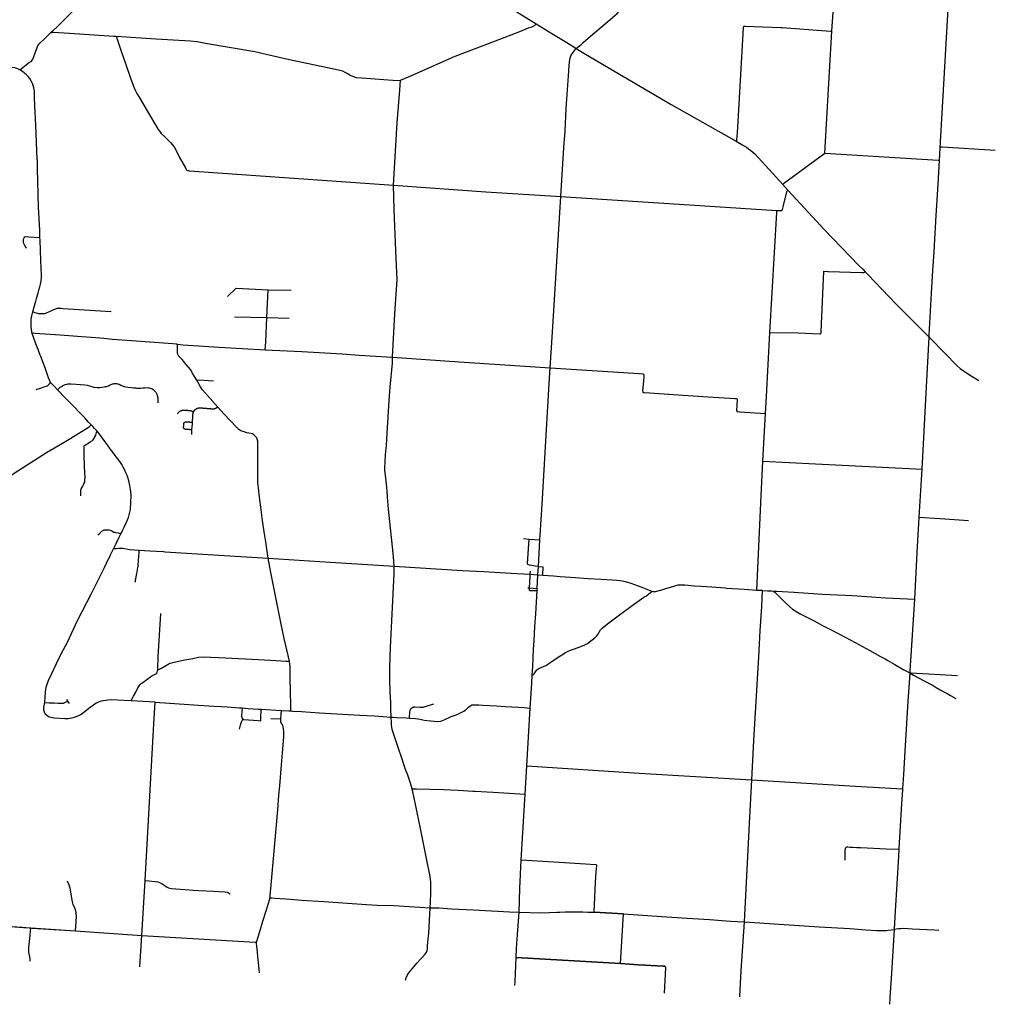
# Model space of a CAD drawing. Header units: feet. Extents: x 1677015 to 1902061, y 161166 to 378285.
# Tile 39 of 66: x 1863924 to 1899017, y 166528 to 201960. Entities that reach past the tile are written whole.
import ezdxf

# ---------------------------------------------------------------- set-up
doc = ezdxf.new("R2010")
doc.units = ezdxf.units.FT
doc.header["$MEASUREMENT"] = 0
doc.layers.add('326765_Road_Centerlines_O', color=7, linetype='Continuous')

msp = doc.modelspace()

# ---------------------------------------------------------------- linework, layer by layer
at = {"layer": '326765_Road_Centerlines_O'}
for p, q in [((1881142, 202649), (1882506, 201817)), ((1892887, 197156), (1893140, 201543)), ((1870026, 196520), (1877367, 196000)), ((1891550, 195830), (1891370, 196028)), ((1891370, 196028), (1891550, 195830)), ((1883390, 195594), (1891162, 195094)), ((1891162, 195094), (1891203, 195093)), ((1872858, 192238), (1873685, 192230)), ((1890659, 186072), (1890755, 187794)), ((1870110, 187031), (1870120, 187201)), ((1882048, 183285), (1882248, 183261)), ((1882248, 183261), (1882637, 183239)), ((1882563, 181981), (1882580, 182288)), ((1882580, 182288), (1882750, 182276)), ((1882737, 181969), (1882750, 182276)), ((1882291, 182003), (1882292, 182112)), ((1882291, 182003), (1882563, 181981)), ((1882540, 181495), (1882563, 181981)), ((1882563, 181981), (1882737, 181969)), ((1882260, 181421), (1882532, 181414)), ((1882484, 180577), (1882532, 181414)), ((1882532, 181414), (1882540, 181495)), ((1890435, 181435), (1890643, 181423)), ((1890643, 181423), (1890435, 181435)), ((1868887, 178576), (1868898, 178577)), ((1868886, 178533), (1868887, 178576)), ((1865660, 177439), (1865624, 177497)), ((1865712, 177348), (1865660, 177439)), ((1868801, 177396), (1867937, 177443)), ((1882166, 175106), (1882291, 177190)), ((1872615, 177143), (1873346, 177099)), ((1872956, 176815), (1873319, 176804)), ((1882100, 174096), (1882166, 175106)), ((1882100, 174096), (1882166, 175106)), ((1890254, 174608), (1894174, 174368)), ((1881967, 171715), (1882100, 174096)), ((1868314, 169008), (1868433, 170982)), ((1884591, 169845), (1885646, 169781)), ((1885646, 169781), (1884591, 169845)), ((1885540, 167996), (1885646, 169781)), ((1862238, 169421), (1864011, 169299)), ((1862260, 169420), (1864059, 169295)), ((1889881, 167735), (1889997, 169493)), ((1864324, 169277), (1864376, 169274)), ((1864324, 169277), (1865932, 169171)), ((1864376, 169274), (1865932, 169171)), ((1865932, 169171), (1868314, 169008)), ((1865932, 169171), (1868314, 169008)), ((1895284, 167454), (1895391, 169223)), ((1895284, 167454), (1895391, 169223)), ((1868251, 167876), (1868314, 169008)), ((1885540, 167996), (1881782, 168213)), ((1881782, 168213), (1885540, 167996)), ((1887130, 167903), (1887113, 167904)), ((1887114, 167904), (1887130, 167903))]:
    msp.add_line(p, q, dxfattribs=at)
for points in [[(1893140, 201543), (1893443, 206003), (1893449, 206119), (1893445, 206213)], [(1897036, 197353), (1897400, 203817), (1897400, 203822)], [(1897036, 197353), (1897400, 203817), (1897400, 203822)], [(1865035, 201485), (1865258, 201690), (1865414, 201845), (1865532, 201962), (1865985, 202406), (1866017, 202441)], [(1883943, 200919), (1884119, 201068), (1884191, 201143), (1884374, 201293), (1884614, 201505), (1884997, 201828), (1885411, 202188), (1885504, 202280), (1885579, 202362), (1885630, 202426), (1885758, 202606)], [(1877625, 199779), (1877999, 199940), (1879587, 200643), (1880628, 201044), (1881915, 201540), (1882227, 201663), (1882319, 201696), (1882415, 201734), (1882450, 201755), (1882471, 201776), (1882506, 201817)], [(1882506, 201817), (1883123, 201431), (1883243, 201355), (1883606, 201137), (1883858, 200980), (1883943, 200919)], [(1889700, 197588), (1889714, 197617), (1889725, 197652), (1889744, 197889), (1889768, 198291), (1889964, 201662), (1889969, 201732), (1890000, 201731), (1890018, 201730)], [(1890018, 201730), (1891288, 201676), (1891347, 201674), (1893085, 201547), (1893140, 201543)], [(1863925, 200158), (1864281, 200426), (1864332, 200461), (1864385, 200511), (1864412, 200563), (1864437, 200630), (1864482, 200762), (1864540, 200922), (1864568, 200992), (1864604, 201058), (1864640, 201104), (1864686, 201154), (1864787, 201247), (1864901, 201355), (1864986, 201441), (1865035, 201485)], [(1865035, 201485), (1865068, 201498), (1865091, 201503), (1865113, 201507), (1865141, 201507), (1865712, 201471)], [(1865712, 201471), (1866074, 201449), (1867315, 201371), (1867395, 201366)], [(1867395, 201366), (1867576, 200830), (1867720, 200419), (1867903, 199894), (1867986, 199669), (1868045, 199503), (1868089, 199406), (1868139, 199302), (1868216, 199169), (1868593, 198537), (1868818, 198157), (1868908, 198011), (1868959, 197932), (1869018, 197867), (1869144, 197743), (1869352, 197541), (1869479, 197383), (1869527, 197305), (1869676, 197004), (1869882, 196627), (1869911, 196569), (1869934, 196546), (1870005, 196521), (1870026, 196520)], [(1867395, 201366), (1868819, 201274), (1870072, 201195), (1870292, 201172)], [(1870292, 201172), (1870307, 201170), (1870613, 201117), (1872378, 200811), (1872794, 200723), (1873631, 200532), (1875392, 200154), (1875533, 200116), (1875623, 200075), (1875740, 200012), (1875835, 199957), (1875936, 199917), (1876026, 199884), (1876230, 199865), (1877503, 199773), (1877625, 199779)], [(1883680, 200143), (1883698, 200448), (1883725, 200571), (1883752, 200658), (1883781, 200719), (1883827, 200783), (1883883, 200854), (1883943, 200919)], [(1883943, 200919), (1884006, 200885), (1884217, 200759)], [(1884217, 200759), (1884892, 200354), (1887356, 198906), (1889700, 197588)], [(1863925, 200158), (1863852, 200189), (1863748, 200224), (1863633, 200240), (1863582, 200246), (1863478, 200250), (1863430, 200248), (1863241, 200218), (1863142, 200198)], [(1864559, 196897), (1864558, 196934), (1864501, 198161), (1864474, 198858), (1864462, 199164), (1864451, 199390), (1864430, 199505), (1864404, 199596), (1864381, 199661), (1864333, 199761), (1864287, 199838), (1864223, 199914), (1864166, 199977), (1864114, 200026), (1864087, 200045), (1863992, 200116), (1863925, 200158)], [(1883390, 195594), (1883498, 197356), (1883541, 197944), (1883586, 198760), (1883677, 200103), (1883680, 200143)], [(1877367, 196000), (1877506, 198248), (1877598, 199426), (1877625, 199779)], [(1889700, 197588), (1889963, 197438), (1890066, 197372), (1890144, 197314), (1890219, 197257), (1890295, 197194), (1890367, 197128), (1890997, 196436), (1891370, 196028)], [(1899017, 197254), (1897102, 197370), (1897078, 197371), (1897061, 197368), (1897036, 197353)], [(1891370, 196028), (1891385, 196044), (1891403, 196062), (1892169, 196630), (1892887, 197156)], [(1892887, 197156), (1896966, 196901), (1897013, 196894)], [(1897013, 196889), (1897013, 196894), (1897036, 197353)], [(1897013, 196889), (1897013, 196894), (1897036, 197353)], [(1864654, 194122), (1864645, 194391), (1864601, 195216), (1864565, 196610), (1864559, 196897)], [(1896874, 194681), (1896876, 194718), (1896959, 196043), (1897013, 196889)], [(1896874, 194681), (1896876, 194718), (1896959, 196043), (1897013, 196889)], [(1877329, 189817), (1877417, 191373), (1877496, 192615), (1877451, 193640), (1877396, 195132), (1877367, 196000)], [(1877367, 196000), (1880689, 195763), (1883390, 195594)], [(1883000, 189435), (1883085, 190719), (1883390, 195594)], [(1891310, 195092), (1891334, 195099), (1891345, 195107), (1891352, 195115), (1891362, 195133), (1891400, 195268), (1891522, 195760), (1891535, 195799), (1891542, 195816), (1891550, 195830)], [(1891550, 195830), (1892285, 195029), (1892860, 194414), (1894113, 193120), (1894246, 192984), (1894336, 192888)], [(1890903, 190702), (1891154, 195027), (1891162, 195094)], [(1891203, 195093), (1891219, 195092), (1891295, 195088), (1891310, 195092)], [(1896639, 190540), (1896643, 190605), (1896727, 192114), (1896775, 192935), (1896814, 193599), (1896840, 194063), (1896874, 194681)], [(1896639, 190540), (1896643, 190605), (1896727, 192114), (1896775, 192935), (1896814, 193599), (1896840, 194063), (1896874, 194681)], [(1864173, 193738), (1864111, 193834), (1864069, 193902), (1864057, 193949), (1864056, 194007), (1864065, 194068), (1864081, 194112), (1864112, 194143), (1864150, 194156), (1864240, 194151), (1864654, 194122)], [(1864394, 191451), (1864428, 191574), (1864500, 191828), (1864529, 191933), (1864585, 192126), (1864612, 192226), (1864647, 192351), (1864668, 192440), (1864691, 192564), (1864704, 192673), (1864710, 192769), (1864690, 193291), (1864664, 194031), (1864654, 194122)], [(1890903, 190702), (1891920, 190687), (1892703, 190654), (1892732, 190654), (1892746, 190662), (1892751, 190686), (1892752, 190723), (1892846, 192909), (1892997, 192902)], [(1892997, 192902), (1893019, 192901), (1894205, 192866), (1894278, 192863), (1894310, 192869), (1894336, 192888)], [(1894336, 192888), (1894445, 192777), (1895441, 191739), (1896639, 190540)], [(1871398, 191998), (1871707, 192297), (1872858, 192238)], [(1872750, 190080), (1872773, 190354), (1872813, 191241), (1872858, 192238)], [(1864377, 190672), (1864363, 190727), (1864348, 190811), (1864338, 190893), (1864333, 190970), (1864331, 191053), (1864340, 191187), (1864356, 191301), (1864369, 191357), (1864394, 191451)], [(1864394, 191451), (1864470, 191425), (1864564, 191398), (1864604, 191389), (1864617, 191388), (1864682, 191383), (1864758, 191385), (1864812, 191392), (1864865, 191404), (1864917, 191421), (1864968, 191442), (1865192, 191547), (1865221, 191560), (1865274, 191574), (1865310, 191579), (1865366, 191580), (1865420, 191577), (1865486, 191572), (1867212, 191455)], [(1871656, 191266), (1872813, 191241), (1873612, 191224)], [(1869593, 190279), (1869261, 190307), (1868603, 190357), (1867945, 190406), (1867258, 190457), (1866954, 190484), (1866509, 190518), (1866157, 190545), (1865385, 190602), (1864647, 190660), (1864486, 190673), (1864409, 190678), (1864394, 190677), (1864377, 190672)], [(1864665, 189887), (1864587, 190091), (1864510, 190295), (1864419, 190538), (1864377, 190672)], [(1890755, 187794), (1890786, 188405), (1890903, 190702)], [(1870296, 188987), (1870209, 189121), (1870153, 189219), (1870064, 189374), (1869914, 189556), (1869767, 189728), (1869674, 189832), (1869640, 189877), (1869614, 189926), (1869605, 189948), (1869601, 189974), (1869600, 189998), (1869601, 190047), (1869603, 190207), (1869593, 190279)], [(1869593, 190279), (1869791, 190262), (1871099, 190175), (1872750, 190080)], [(1896381, 185788), (1896547, 188743), (1896639, 190540)], [(1896381, 185788), (1896547, 188743), (1896639, 190540)], [(1896639, 190540), (1897197, 189956), (1897641, 189501), (1897754, 189414), (1897908, 189301), (1898145, 189149), (1898419, 188978)], [(1872750, 190080), (1874068, 190020), (1875524, 189931), (1876139, 189892), (1877329, 189817)], [(1865038, 188910), (1865000, 188988), (1864966, 189078), (1864865, 189355), (1864742, 189683), (1864684, 189838), (1864665, 189887)], [(1877397, 182290), (1877385, 182470), (1877344, 182883), (1877263, 183668), (1877194, 184342), (1877159, 184774), (1877140, 185000), (1877114, 185242), (1877078, 185574), (1877061, 185733), (1877058, 185821), (1877087, 186297), (1877112, 186638), (1877137, 187082), (1877216, 188262), (1877248, 188734), (1877328, 189604), (1877329, 189817)], [(1877329, 189817), (1879732, 189651), (1881376, 189543), (1883000, 189435)], [(1882716, 184510), (1882975, 188873), (1883000, 189435)], [(1883000, 189435), (1885643, 189265), (1886196, 189231), (1886339, 189217), (1886362, 189200), (1886373, 189170), (1886372, 189130), (1886359, 188953), (1886332, 188606), (1886335, 188576), (1886344, 188559), (1886356, 188549), (1886383, 188539), (1886590, 188528), (1887439, 188477), (1888676, 188392), (1889654, 188334), (1889682, 188331), (1889699, 188325), (1889715, 188315), (1889728, 188296), (1889730, 188276), (1889712, 187896), (1889715, 187879), (1889723, 187866), (1889755, 187855), (1889828, 187847), (1890755, 187794)], [(1864518, 188653), (1864703, 188715), (1864833, 188757), (1864889, 188774), (1864936, 188800), (1864976, 188832), (1864991, 188851), (1865038, 188910)], [(1865287, 188639), (1865175, 188755), (1865098, 188832), (1865038, 188910)], [(1865287, 188639), (1865345, 188696), (1865385, 188733), (1865425, 188762), (1865460, 188785), (1865513, 188813), (1865564, 188832), (1865629, 188847), (1865658, 188854), (1865676, 188854), (1865703, 188857), (1865767, 188855), (1865958, 188843), (1866109, 188835), (1866267, 188820), (1866352, 188803), (1866434, 188779), (1866517, 188756), (1866578, 188742), (1866618, 188735), (1866719, 188726), (1866812, 188726), (1866875, 188731), (1866970, 188745), (1867014, 188756), (1867048, 188766), (1867115, 188790), (1867151, 188803), (1867235, 188839), (1867268, 188852), (1867294, 188859), (1867322, 188865), (1867352, 188867), (1867373, 188867), (1867394, 188866), (1867414, 188864), (1867440, 188859), (1867498, 188839), (1867556, 188812), (1867615, 188787), (1867683, 188764), (1867742, 188747), (1867811, 188735), (1867935, 188721), (1868022, 188714), (1868100, 188708), (1868138, 188704), (1868200, 188702), (1868284, 188702), (1868357, 188707), (1868431, 188713), (1868504, 188719), (1868553, 188718), (1868584, 188713), (1868618, 188704), (1868673, 188684), (1868726, 188650), (1868752, 188629), (1868776, 188606), (1868798, 188580), (1868817, 188552), (1868853, 188481), (1868879, 188401), (1868887, 188360), (1868893, 188314), (1868891, 188175)], [(1870296, 188987), (1870329, 188994), (1870388, 188998), (1870714, 188980), (1870895, 188965)], [(1871048, 188018), (1870500, 188646), (1870431, 188744), (1870296, 188987)], [(1866500, 187376), (1866401, 187474), (1866268, 187628), (1866084, 187807), (1865866, 188035), (1865708, 188203), (1865576, 188336), (1865287, 188639)], [(1869602, 187775), (1869604, 187778), (1869606, 187782), (1869608, 187786), (1869610, 187790), (1869612, 187793), (1869614, 187797), (1869617, 187800), (1869619, 187804), (1869621, 187807), (1869624, 187811), (1869627, 187814), (1869629, 187817), (1869632, 187821), (1869635, 187824), (1869637, 187827), (1869640, 187830), (1869643, 187833), (1869646, 187837), (1869649, 187840), (1869652, 187842), (1869655, 187845), (1869658, 187848), (1869662, 187851), (1869665, 187854), (1869668, 187856), (1869671, 187859), (1869675, 187862), (1869678, 187864), (1869682, 187867), (1869685, 187869), (1869689, 187871), (1869692, 187874), (1869696, 187876), (1869700, 187878), (1869704, 187880), (1869707, 187882), (1869711, 187884), (1869715, 187886), (1869719, 187888), (1869723, 187890), (1869727, 187891), (1869731, 187893), (1869735, 187895), (1869739, 187896), (1869743, 187898), (1869747, 187899), (1869751, 187900), (1869755, 187902), (1869759, 187903), (1869764, 187904), (1869768, 187905), (1869772, 187906), (1869776, 187907), (1869780, 187907), (1869785, 187908), (1869789, 187909), (1869793, 187909), (1869797, 187910), (1869802, 187910), (1869806, 187911), (1869810, 187911), (1869815, 187911), (1869819, 187911), (1869823, 187911), (1869828, 187911), (1869832, 187911), (1869836, 187911), (1869841, 187911), (1869850, 187910), (1869860, 187910), (1869870, 187909), (1869879, 187908), (1869889, 187908), (1869899, 187907), (1869909, 187906), (1869918, 187906), (1869928, 187905), (1869938, 187905), (1869947, 187904), (1869957, 187903), (1869967, 187903), (1869977, 187902), (1869986, 187901), (1869996, 187901), (1870006, 187900), (1870015, 187899), (1870025, 187899), (1870029, 187899), (1870034, 187898), (1870038, 187898), (1870042, 187897), (1870047, 187897), (1870051, 187896), (1870055, 187895), (1870059, 187894), (1870063, 187893), (1870068, 187892), (1870072, 187891), (1870076, 187890), (1870080, 187889), (1870084, 187888), (1870088, 187886), (1870092, 187885), (1870096, 187884), (1870100, 187882), (1870104, 187880), (1870108, 187879), (1870112, 187877), (1870121, 187873), (1870129, 187870), (1870137, 187866), (1870145, 187862), (1870153, 187858), (1870162, 187855), (1870170, 187851), (1870178, 187847)], [(1870138, 187476), (1870139, 187485), (1870139, 187495), (1870140, 187505), (1870141, 187515), (1870141, 187525), (1870142, 187534), (1870142, 187544), (1870143, 187554), (1870144, 187564), (1870144, 187574), (1870145, 187583), (1870146, 187593), (1870146, 187603), (1870147, 187613), (1870147, 187623), (1870148, 187632), (1870149, 187642), (1870149, 187652), (1870150, 187662), (1870151, 187672), (1870151, 187681), (1870152, 187691), (1870152, 187701), (1870153, 187711), (1870154, 187721), (1870154, 187730), (1870155, 187740), (1870156, 187750), (1870156, 187760), (1870157, 187764), (1870157, 187769), (1870157, 187773), (1870158, 187777), (1870159, 187781), (1870159, 187786), (1870160, 187790), (1870161, 187794), (1870162, 187798), (1870163, 187802), (1870164, 187807), (1870165, 187811), (1870166, 187815), (1870167, 187819), (1870169, 187823), (1870170, 187827), (1870171, 187831), (1870173, 187835), (1870175, 187839), (1870176, 187843), (1870178, 187847), (1870180, 187851), (1870182, 187855)], [(1870176, 187843), (1870178, 187847), (1870180, 187851), (1870182, 187855), (1870184, 187859), (1870186, 187863), (1870188, 187867), (1870190, 187870), (1870192, 187874), (1870194, 187878), (1870197, 187881), (1870199, 187885), (1870202, 187888), (1870204, 187892), (1870207, 187895), (1870209, 187899), (1870212, 187902), (1870215, 187905), (1870218, 187909), (1870221, 187912), (1870224, 187915), (1870227, 187918), (1870230, 187921), (1870233, 187924), (1870236, 187927), (1870239, 187930), (1870242, 187933), (1870246, 187936), (1870249, 187939), (1870252, 187941), (1870256, 187944), (1870259, 187947), (1870263, 187949), (1870266, 187951), (1870270, 187954), (1870274, 187956), (1870277, 187958), (1870281, 187961), (1870285, 187963), (1870289, 187965), (1870292, 187967), (1870296, 187969), (1870300, 187971), (1870304, 187972), (1870308, 187974), (1870312, 187976), (1870316, 187977), (1870320, 187979), (1870324, 187980), (1870328, 187982), (1870332, 187983), (1870337, 187984), (1870341, 187985), (1870345, 187986), (1870349, 187987), (1870353, 187988), (1870358, 187989), (1870362, 187990), (1870366, 187991), (1870370, 187991), (1870375, 187992), (1870379, 187993), (1870383, 187993), (1870388, 187993), (1870392, 187994), (1870396, 187994), (1870400, 187994), (1870405, 187994), (1870409, 187994), (1870413, 187994), (1870418, 187994), (1870422, 187993), (1870426, 187993), (1870436, 187992), (1870446, 187991), (1870456, 187991), (1870466, 187990), (1870476, 187989), (1870486, 187988), (1870496, 187987), (1870505, 187987), (1870515, 187986), (1870525, 187985), (1870535, 187984), (1870545, 187983), (1870555, 187982), (1870565, 187982), (1870575, 187981), (1870584, 187980), (1870594, 187979), (1870604, 187978), (1870614, 187978), (1870624, 187977), (1870634, 187976), (1870644, 187975), (1870654, 187974), (1870663, 187973), (1870673, 187973), (1870683, 187972), (1870693, 187971), (1870703, 187970), (1870713, 187969), (1870723, 187969), (1870733, 187968), (1870742, 187967), (1870752, 187966), (1870761, 187965), (1870770, 187965), (1870780, 187964), (1870789, 187963), (1870798, 187962), (1870807, 187962), (1870816, 187961), (1870825, 187960), (1870834, 187959), (1870843, 187959), (1870852, 187958), (1870856, 187958), (1870861, 187957), (1870865, 187957), (1870869, 187957), (1870873, 187957), (1870878, 187957), (1870882, 187957), (1870886, 187957), (1870890, 187958), (1870895, 187958), (1870899, 187958), (1870903, 187959), (1870907, 187959), (1870912, 187960), (1870916, 187961), (1870920, 187962), (1870924, 187962), (1870928, 187963), (1870933, 187964), (1870937, 187965), (1870941, 187966), (1870945, 187968), (1870949, 187969), (1870953, 187970), (1870957, 187972), (1870961, 187973), (1870965, 187975), (1870969, 187976), (1870973, 187978), (1870977, 187980), (1870981, 187982), (1870985, 187983), (1870988, 187985), (1870992, 187987), (1871000, 187992), (1871008, 187996), (1871016, 188000), (1871024, 188005), (1871032, 188009), (1871040, 188013), (1871048, 188018)], [(1872509, 185114), (1872486, 185306), (1872486, 185448), (1872486, 185564), (1872486, 185886), (1872484, 186288), (1872489, 186739), (1872486, 186798), (1872469, 186866), (1872450, 186911), (1872421, 186950), (1872385, 186991), (1872349, 187023), (1872299, 187052), (1872235, 187067), (1872100, 187097), (1871993, 187127), (1871884, 187168), (1871802, 187211), (1871718, 187297), (1871278, 187765), (1871048, 188018)], [(1870120, 187201), (1870111, 187202), (1870101, 187202), (1870091, 187203), (1870081, 187204), (1870071, 187204), (1870061, 187205), (1870051, 187206), (1870041, 187206), (1870031, 187207), (1870021, 187207), (1870011, 187208), (1870001, 187209), (1869991, 187209), (1869981, 187210), (1869971, 187211), (1869961, 187211), (1869951, 187212), (1869941, 187213), (1869931, 187213), (1869921, 187214), (1869911, 187214), (1869901, 187215), (1869891, 187216), (1869887, 187216), (1869883, 187217), (1869879, 187217), (1869876, 187218), (1869872, 187219), (1869868, 187221), (1869865, 187222), (1869861, 187224), (1869858, 187226), (1869855, 187228), (1869851, 187230), (1869848, 187232), (1869845, 187235), (1869843, 187238), (1869840, 187241), (1869837, 187244), (1869835, 187247), (1869833, 187250), (1869831, 187253), (1869829, 187257), (1869827, 187260), (1869826, 187264), (1869824, 187267), (1869823, 187271), (1869822, 187275), (1869822, 187279), (1869821, 187282), (1869821, 187286), (1869821, 187290), (1869821, 187294), (1869822, 187305), (1869822, 187315), (1869823, 187324), (1869823, 187334), (1869824, 187343), (1869825, 187353), (1869825, 187363), (1869826, 187372), (1869826, 187382), (1869827, 187391), (1869828, 187401), (1869828, 187411), (1869829, 187420), (1869829, 187424), (1869830, 187428), (1869831, 187432), (1869831, 187435), (1869833, 187439), (1869834, 187443), (1869835, 187446), (1869837, 187450), (1869839, 187453), (1869841, 187457), (1869843, 187460), (1869846, 187463), (1869848, 187466), (1869851, 187469), (1869854, 187471), (1869857, 187474), (1869860, 187476), (1869863, 187478), (1869866, 187480), (1869870, 187482), (1869873, 187484), (1869877, 187485), (1869880, 187487), (1869884, 187488), (1869888, 187489), (1869892, 187489), (1869896, 187490), (1869899, 187490), (1869903, 187490), (1869907, 187490), (1869918, 187490), (1869928, 187489), (1869938, 187488), (1869948, 187488), (1869958, 187487), (1869968, 187486), (1869978, 187486), (1869988, 187485), (1869998, 187484), (1870008, 187484), (1870018, 187483), (1870028, 187483), (1870038, 187482), (1870048, 187481), (1870058, 187481), (1870068, 187480), (1870078, 187479), (1870088, 187479), (1870098, 187478), (1870108, 187477), (1870118, 187477), (1870128, 187476), (1870138, 187476)], [(1870120, 187201), (1870134, 187413), (1870138, 187476)], [(1862327, 184001), (1862421, 184241), (1862460, 184355), (1862549, 184564), (1862617, 184720), (1862713, 184878), (1862874, 185082), (1862984, 185172), (1863132, 185265), (1863322, 185377), (1863617, 185574), (1863897, 185754), (1864883, 186388), (1865524, 186756), (1865760, 186900), (1866417, 187313), (1866449, 187334), (1866500, 187376)], [(1866239, 186579), (1866249, 186626), (1866262, 186644), (1866275, 186654), (1866347, 186696), (1866407, 186733), (1866464, 186766), (1866544, 186813), (1866567, 186837), (1866625, 186936), (1866629, 186945), (1866660, 187015), (1866684, 187105), (1866688, 187122), (1866693, 187136), (1866706, 187154)], [(1866706, 187154), (1866620, 187253), (1866565, 187308), (1866500, 187376)], [(1867237, 186444), (1867171, 186531), (1867106, 186626), (1866964, 186812), (1866841, 186982), (1866802, 187034), (1866706, 187154)], [(1866119, 184831), (1866118, 184971), (1866122, 185012), (1866128, 185043), (1866137, 185072), (1866156, 185110), (1866180, 185153), (1866204, 185200), (1866233, 185254), (1866262, 185319), (1866272, 185385), (1866276, 185500), (1866258, 185871), (1866246, 186331), (1866239, 186579)], [(1867561, 183458), (1867592, 183520), (1867637, 183599), (1867686, 183698), (1867759, 183854), (1867800, 183962), (1867833, 184045), (1867872, 184187), (1867906, 184340), (1867925, 184577), (1867929, 184834), (1867923, 184975), (1867913, 185055), (1867881, 185203), (1867845, 185370), (1867809, 185485), (1867784, 185559), (1867741, 185656), (1867700, 185744), (1867643, 185855), (1867595, 185949), (1867520, 186063), (1867438, 186165), (1867326, 186320), (1867259, 186414), (1867237, 186444)], [(1890435, 181435), (1890596, 184830), (1890659, 186072)], [(1890659, 186072), (1892547, 185983), (1896381, 185788)], [(1896284, 184050), (1896284, 184055), (1896381, 185788)], [(1896284, 184050), (1896284, 184055), (1896381, 185788)], [(1872858, 182578), (1872774, 183165), (1872723, 183533), (1872662, 183937), (1872600, 184418), (1872555, 184773), (1872509, 185114)], [(1882637, 183239), (1882651, 183412), (1882716, 184510)], [(1896117, 181103), (1896223, 182998), (1896284, 184050), (1896284, 184055)], [(1896117, 181103), (1896223, 182998), (1896284, 184050), (1896284, 184055)], [(1898054, 183930), (1897035, 183997), (1896284, 184050)], [(1866732, 183424), (1866801, 183487), (1866866, 183546), (1866875, 183554), (1866898, 183570), (1866923, 183584), (1866935, 183589), (1866962, 183598), (1866989, 183604), (1867027, 183607), (1867081, 183605), (1867143, 183598), (1867189, 183590), (1867235, 183571), (1867275, 183546), (1867316, 183524), (1867346, 183514), (1867376, 183507), (1867461, 183495), (1867534, 183470), (1867561, 183458)], [(1867314, 182942), (1867391, 183109), (1867499, 183335), (1867561, 183458)], [(1882580, 182288), (1882467, 182289), (1882347, 182313), (1882257, 182336), (1882202, 182353), (1882191, 182371), (1882185, 182396), (1882248, 183261)], [(1882580, 182288), (1882627, 182987), (1882637, 183239)], [(1867149, 182612), (1867196, 182707), (1867314, 182942)], [(1867314, 182942), (1867337, 182929), (1867360, 182925), (1867380, 182926), (1867404, 182929), (1867475, 182942), (1867526, 182948), (1867596, 182947), (1867634, 182944), (1867701, 182931), (1867816, 182902), (1867891, 182894), (1868225, 182871)], [(1868089, 181724), (1868095, 181801), (1868099, 181844), (1868109, 181902), (1868125, 181981), (1868144, 182079), (1868164, 182177), (1868178, 182245), (1868184, 182280), (1868189, 182331), (1868200, 182498), (1868219, 182783), (1868225, 182871)], [(1868225, 182871), (1868609, 182850), (1869082, 182818)], [(1865629, 179539), (1865638, 179556), (1865856, 180027), (1866007, 180338), (1866504, 181306), (1866785, 181869), (1866973, 182244), (1867121, 182556), (1867149, 182612)], [(1869082, 182818), (1869087, 182818), (1869103, 182817), (1869158, 182813), (1871081, 182693), (1872858, 182578)], [(1872858, 182578), (1875097, 182442), (1877397, 182290)], [(1873623, 178875), (1873442, 179688), (1873346, 180149), (1872959, 182066), (1872858, 182578)], [(1877290, 176860), (1877279, 177163), (1877274, 177381), (1877255, 177777), (1877235, 178201), (1877232, 178651), (1877260, 179384), (1877322, 180563), (1877392, 182028), (1877397, 182290)], [(1877397, 182290), (1879851, 182138), (1880612, 182104), (1881802, 182033), (1882291, 182003)], [(1882260, 181421), (1882265, 181514), (1882289, 181922), (1882291, 182003)], [(1882737, 181969), (1883121, 181942), (1883366, 181926), (1883905, 181893), (1884374, 181851), (1884835, 181823), (1885249, 181800), (1885406, 181792), (1885509, 181782), (1885606, 181769), (1885751, 181734), (1885903, 181687), (1886168, 181588), (1886358, 181513), (1886478, 181464), (1886591, 181419), (1886649, 181397), (1886676, 181390)], [(1882202, 181518), (1882265, 181514), (1882540, 181495)], [(1886676, 181390), (1886709, 181381), (1886727, 181379), (1886746, 181377), (1886764, 181378), (1886793, 181382), (1887024, 181447), (1887168, 181493), (1887457, 181578), (1887611, 181622), (1887682, 181627), (1887854, 181622), (1888197, 181592), (1888440, 181576), (1888817, 181552), (1889299, 181513), (1889361, 181507), (1889985, 181470), (1890435, 181435)], [(1890254, 174608), (1890333, 176026), (1890419, 177420), (1890512, 179027), (1890557, 179972), (1890613, 180843), (1890643, 181423)], [(1890643, 181423), (1890825, 181413), (1890963, 181404)], [(1882679, 178646), (1882851, 178726), (1882992, 178820), (1883253, 178998), (1883561, 179191), (1883674, 179247), (1884008, 179369), (1884226, 179451), (1884342, 179516), (1884512, 179640), (1884616, 179720), (1884682, 179784), (1884727, 179846), (1884765, 179914), (1884821, 180006), (1884851, 180043), (1884878, 180069), (1885064, 180218), (1885454, 180506), (1885903, 180840), (1886037, 180940), (1886380, 181174), (1886465, 181233), (1886549, 181295), (1886676, 181390)], [(1890963, 181404), (1891022, 181391), (1891040, 181383), (1891059, 181374), (1891076, 181363), (1891092, 181352), (1891109, 181338), (1891212, 181234), (1891346, 181090), (1891445, 180995), (1891612, 180838), (1891723, 180745), (1891882, 180650), (1892023, 180571), (1892264, 180445), (1892501, 180322), (1892781, 180176), (1893114, 180002), (1893616, 179741), (1893974, 179549), (1894501, 179262), (1894887, 179047), (1895050, 178955), (1895153, 178899), (1895407, 178754), (1895732, 178566), (1895922, 178463), (1895954, 178447)], [(1890963, 181404), (1891029, 181400), (1891149, 181397), (1891787, 181360), (1892796, 181293), (1893879, 181236), (1895069, 181158), (1896117, 181103)], [(1895954, 178447), (1895958, 178524), (1896117, 181103)], [(1895954, 178447), (1895958, 178524), (1896117, 181103)], [(1868887, 178576), (1868909, 179036), (1868995, 180587)], [(1882361, 178379), (1882383, 178669), (1882408, 179311), (1882432, 179615), (1882458, 180122), (1882484, 180577)], [(1864823, 177391), (1864835, 177576), (1864851, 177777), (1864880, 177941), (1864909, 178046), (1864956, 178183), (1865075, 178433), (1865253, 178795), (1865441, 179186), (1865629, 179539)], [(1869306, 178794), (1869331, 178803), (1869533, 178851), (1869869, 178919), (1870153, 178976), (1870358, 179016), (1870519, 179032), (1871075, 179011), (1871092, 179010)], [(1871092, 179010), (1872497, 178932), (1873140, 178897), (1873499, 178876), (1873623, 178875)], [(1868898, 178577), (1868927, 178581), (1868996, 178610), (1869287, 178786), (1869306, 178794)], [(1873678, 177089), (1873677, 177174), (1873664, 177895), (1873658, 178168), (1873652, 178472), (1873650, 178670), (1873623, 178875)], [(1882361, 178379), (1882394, 178390), (1882429, 178424), (1882529, 178562), (1882602, 178611), (1882679, 178646)], [(1867937, 177443), (1867944, 177485), (1868018, 177619), (1868096, 177757), (1868178, 177913), (1868251, 178024), (1868298, 178076), (1868348, 178106), (1868636, 178324), (1868674, 178346), (1868825, 178420), (1868855, 178446), (1868871, 178469), (1868885, 178522), (1868886, 178533)], [(1882291, 177190), (1882340, 178090), (1882361, 178379)], [(1895691, 174281), (1895691, 174291), (1895723, 174801), (1895777, 175642), (1895887, 177425), (1895954, 178447)], [(1895691, 174281), (1895691, 174291), (1895723, 174801), (1895777, 175642), (1895887, 177425), (1895954, 178447)], [(1895954, 178447), (1895989, 178457), (1897653, 178366)], [(1895954, 178447), (1896079, 178376), (1896435, 178181), (1896780, 177995), (1896884, 177934), (1897036, 177846), (1897195, 177759), (1897285, 177708), (1897402, 177645), (1897593, 177538)], [(1867937, 177443), (1867671, 177457), (1867231, 177480), (1867095, 177473), (1867025, 177466), (1866936, 177452), (1866859, 177433), (1866784, 177408), (1866677, 177360), (1866575, 177294), (1866463, 177207), (1866237, 177027), (1866133, 176958), (1866036, 176909), (1865888, 176849), (1865802, 176827), (1865714, 176810), (1865662, 176804), (1865545, 176800), (1865181, 176826), (1865108, 176833), (1865044, 176844), (1865001, 176857), (1864980, 176866), (1864943, 176887), (1864892, 176929), (1864855, 176973), (1864833, 177009), (1864816, 177047), (1864793, 177107), (1864790, 177144), (1864791, 177214), (1864823, 177391)], [(1864823, 177391), (1864982, 177381), (1865165, 177371), (1865312, 177362), (1865448, 177361), (1865495, 177366), (1865527, 177373), (1865660, 177439)], [(1868433, 170982), (1868729, 176185), (1868746, 176620), (1868801, 177396)], [(1868801, 177396), (1870358, 177293), (1870911, 177260), (1871167, 177246), (1871387, 177228), (1871835, 177199), (1871927, 177192)], [(1871927, 177192), (1871911, 177058), (1871901, 176938), (1871903, 176883), (1871912, 176840), (1871947, 176792)], [(1871927, 177192), (1872138, 177174), (1872326, 177162), (1872519, 177151), (1872615, 177143)], [(1877947, 176828), (1877962, 177067), (1877964, 177085), (1877968, 177103), (1877972, 177117), (1877981, 177137), (1877989, 177150), (1877999, 177165), (1878014, 177181), (1878027, 177193), (1878039, 177202), (1878055, 177211), (1878072, 177219), (1878089, 177225), (1878107, 177229), (1878128, 177231), (1878150, 177231), (1878334, 177219), (1878388, 177217), (1878428, 177218), (1878440, 177221), (1878817, 177343)], [(1878704, 176730), (1878713, 176729), (1878948, 176705), (1878969, 176704), (1879070, 176721), (1879136, 176741), (1879192, 176766), (1879449, 176885), (1879622, 176951), (1879754, 177008), (1879896, 177082), (1879943, 177112), (1880005, 177158), (1880073, 177222), (1880114, 177261), (1880148, 177284), (1880174, 177296), (1880191, 177301), (1880225, 177308), (1880243, 177308), (1880329, 177306), (1880445, 177301), (1880569, 177295), (1881075, 177264), (1881395, 177248), (1881615, 177235), (1881867, 177217), (1882075, 177205), (1882291, 177190)], [(1872592, 176734), (1872595, 176808), (1872615, 177143)], [(1873319, 176804), (1873335, 176969), (1873346, 177099)], [(1873346, 177099), (1873601, 177088), (1873678, 177089)], [(1873678, 177089), (1873748, 177079), (1874060, 177061), (1874704, 177017), (1876160, 176935), (1876681, 176904), (1877290, 176860)], [(1877290, 176860), (1877351, 176863), (1877480, 176854), (1877828, 176835), (1877947, 176828)], [(1878044, 174284), (1877988, 174455), (1877881, 174769), (1877807, 174982), (1877642, 175459), (1877563, 175692), (1877439, 176053), (1877365, 176275), (1877320, 176423), (1877305, 176517), (1877300, 176566), (1877294, 176664), (1877290, 176860)], [(1877947, 176828), (1878161, 176815), (1878329, 176785), (1878472, 176751), (1878704, 176730)], [(1871825, 176434), (1871846, 176482), (1871863, 176574), (1871890, 176660), (1871916, 176718), (1871947, 176792)], [(1871947, 176792), (1871966, 176783), (1871985, 176781), (1872497, 176747), (1872592, 176734)], [(1872921, 170326), (1872939, 170438), (1872972, 170826), (1873206, 173526), (1873246, 174052), (1873277, 174390), (1873339, 175147), (1873376, 175572), (1873397, 175856), (1873420, 176169), (1873422, 176328), (1873413, 176448), (1873400, 176511), (1873388, 176560), (1873363, 176606), (1873330, 176658), (1873320, 176671), (1873314, 176699), (1873315, 176732), (1873319, 176804)], [(1882166, 175106), (1886202, 174848), (1890254, 174608)], [(1889997, 169493), (1890171, 173030), (1890254, 174608)], [(1894174, 174368), (1894406, 174354), (1895691, 174281)], [(1878044, 174284), (1878196, 174283), (1879174, 174256), (1879693, 174235), (1880221, 174204), (1880306, 174197), (1880729, 174174), (1880953, 174168), (1882100, 174096)], [(1878685, 170004), (1878696, 170196), (1878714, 170548), (1878714, 170755), (1878710, 170934), (1878706, 171025), (1878687, 171123), (1878556, 171780), (1878343, 172851), (1878217, 173431), (1878124, 173895), (1878044, 174284)], [(1895561, 172109), (1895562, 172135), (1895658, 173757), (1895688, 174229), (1895691, 174281)], [(1895561, 172109), (1895562, 172135), (1895658, 173757), (1895688, 174229), (1895691, 174281)], [(1893612, 171718), (1893619, 172049), (1893628, 172130), (1893636, 172165), (1893652, 172184), (1893674, 172191), (1893712, 172195), (1893796, 172188), (1893887, 172179), (1894036, 172172), (1894163, 172172), (1894408, 172162), (1895097, 172123), (1895561, 172109)], [(1895391, 169223), (1895393, 169244), (1895432, 169882), (1895544, 171844), (1895561, 172109)], [(1895391, 169223), (1895393, 169244), (1895432, 169882), (1895544, 171844), (1895561, 172109)], [(1881890, 169842), (1881916, 170699), (1881967, 171715)], [(1884661, 171295), (1884667, 171401), (1884678, 171523), (1884676, 171536), (1884666, 171548), (1884642, 171551), (1883328, 171635), (1881967, 171715)], [(1884591, 169845), (1884640, 170921), (1884661, 171295)], [(1865932, 169171), (1865965, 169685), (1865965, 169729), (1865961, 169779), (1865956, 169819), (1865948, 169855), (1865939, 169895), (1865927, 169932), (1865907, 169988), (1865851, 170119), (1865820, 170213), (1865806, 170279), (1865752, 170650), (1865741, 170702), (1865729, 170747), (1865702, 170821), (1865639, 170963)], [(1868433, 170982), (1868575, 170974), (1868802, 170944), (1868893, 170931), (1868958, 170910), (1869014, 170886), (1869086, 170844), (1869157, 170792), (1869223, 170743), (1869275, 170719), (1869322, 170703), (1869383, 170690), (1869542, 170678), (1869878, 170658), (1870164, 170639), (1870368, 170625), (1870879, 170594), (1871320, 170571), (1871385, 170559), (1871431, 170544), (1871497, 170508)], [(1872447, 168760), (1872478, 168878), (1872534, 169077), (1872581, 169230), (1872672, 169520), (1872797, 169933), (1872906, 170284), (1872921, 170326)], [(1872921, 170326), (1872938, 170343), (1872948, 170350), (1872959, 170355), (1872970, 170359), (1872982, 170362), (1872994, 170362), (1873115, 170352), (1873667, 170309), (1874055, 170278), (1874861, 170222), (1876396, 170125), (1876785, 170095), (1877378, 170080), (1878685, 170004)], [(1878562, 168405), (1878584, 168461), (1878594, 168529), (1878598, 168647), (1878627, 168984), (1878635, 169094), (1878685, 170004)], [(1878685, 170004), (1879001, 169994), (1879460, 169962), (1880243, 169925), (1881546, 169856), (1881890, 169842)], [(1881782, 168213), (1881792, 168536), (1881819, 168870), (1881890, 169842)], [(1881890, 169842), (1882657, 169825), (1882982, 169830), (1883244, 169841), (1883353, 169849), (1883542, 169852), (1883750, 169859), (1883887, 169859), (1884177, 169851), (1884355, 169841), (1884591, 169845)], [(1885646, 169781), (1887023, 169693), (1887931, 169633), (1888732, 169585), (1889493, 169521), (1889997, 169493)], [(1889997, 169493), (1891242, 169407), (1892681, 169311), (1893780, 169251), (1894365, 169211), (1894758, 169181), (1895106, 169189), (1895162, 169193), (1895391, 169223)], [(1864011, 169299), (1864272, 169281), (1864324, 169277)], [(1864059, 169295), (1864272, 169281), (1864324, 169277)], [(1864299, 168076), (1864302, 168098), (1864301, 168152), (1864290, 168241), (1864267, 168348), (1864257, 168424), (1864257, 168569), (1864287, 168895), (1864324, 169277)], [(1896989, 169189), (1896828, 169200), (1896027, 169233), (1895885, 169239), (1895706, 169251), (1895622, 169247), (1895538, 169240), (1895454, 169230), (1895391, 169223)], [(1868314, 169008), (1872395, 168762), (1872447, 168760)], [(1868314, 169008), (1872395, 168762), (1872447, 168760)], [(1872546, 167660), (1872534, 167781), (1872509, 168037), (1872489, 168231), (1872472, 168405), (1872452, 168618), (1872449, 168649), (1872447, 168687), (1872446, 168733), (1872447, 168760)], [(1877973, 167717), (1878054, 167821), (1878214, 168007), (1878505, 168337), (1878562, 168405)], [(1881732, 167199), (1881741, 167347), (1881782, 168213)], [(1887113, 167904), (1887078, 167906), (1886181, 167953), (1885540, 167996)], [(1885540, 167996), (1886181, 167953), (1887078, 167906), (1887114, 167904)], [(1877803, 167395), (1877809, 167432), (1877827, 167481), (1877865, 167566), (1877901, 167625), (1877973, 167717)], [(1887114, 166930), (1887169, 167838), (1887159, 167874), (1887130, 167903)], [(1889827, 166795), (1889828, 166819), (1889881, 167735)], [(1895218, 166528), (1895246, 166962), (1895284, 167454)], [(1895218, 166528), (1895246, 166962), (1895284, 167454)]]:
    msp.add_lwpolyline(points, dxfattribs=at)

doc.saveas('drawing.dxf')
